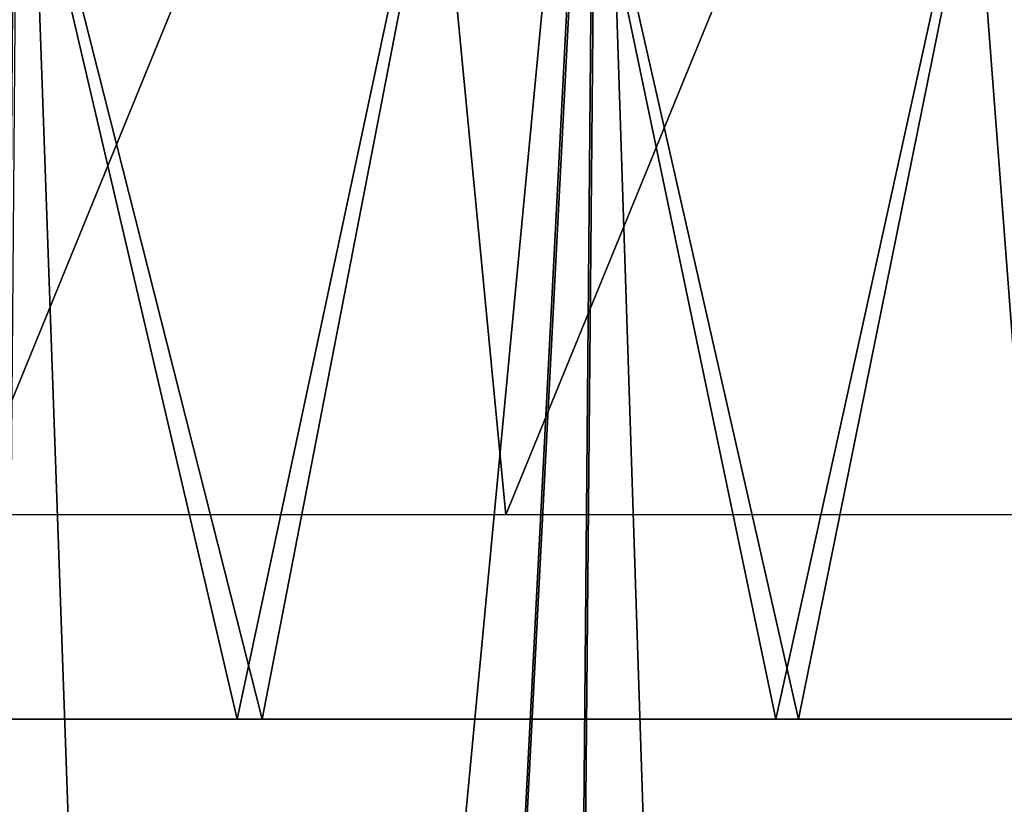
# Model space of a CAD drawing. Header units: millimetres. Extents: x -68 to 68, y 0 to 255.
# Tile 220 of 256: x 39.68 to 44.09, y 23.91 to 27.42. Entities that reach past the tile are written whole.
import ezdxf

# ---------------------------------------------------------------- set-up
doc = ezdxf.new("R2010")
doc.units = ezdxf.units.MM
doc.header["$LTSCALE"] = 52.148148
for name, color, linetype in [('10', 7, 'CONTINUOUS'), ('25', 7, 'CONTINUOUS'), ('6', 7, 'CONTINUOUS')]:
    doc.layers.add(name, color=color, linetype=linetype)

msp = doc.modelspace()

# ---------------------------------------------------------------- linework, layer by layer
at = {"layer": '10', "color": 7, "linetype": 'Continuous', "true_color": 0xf5f5f5}
for points in [[(38.1486, 24.2869, 53.552), (39.3162, 30, 53.0117), (40.653, 24.2869, 51.6766), (38.1486, 24.2869, 53.552)], [(40.7647, 24.2869, -51.5885), (39.3162, 30, -53.0117), (38.2712, 24.2869, -53.4645), (40.7647, 24.2869, -51.5885)], [(39.3162, 30, 53.0117), (41.87, 30, 51.0186), (40.653, 24.2869, 51.6766), (39.3162, 30, 53.0117)], [(41.87, 30, -51.0186), (39.3162, 30, -53.0117), (40.7647, 24.2869, -51.5885), (41.87, 30, -51.0186)], [(40.653, 24.2869, 51.6766), (41.87, 30, 51.0186), (43.0653, 24.2869, 49.6842), (40.653, 24.2869, 51.6766)], [(43.1664, 24.2869, -49.5964), (41.87, 30, -51.0186), (40.7647, 24.2869, -51.5885), (43.1664, 24.2869, -49.5964)], [(41.87, 30, 51.0186), (44.3229, 30, 48.9028), (43.0653, 24.2869, 49.6842), (41.87, 30, 51.0186)], [(44.3229, 30, -48.9028), (41.87, 30, -51.0186), (43.1664, 24.2869, -49.5964), (44.3229, 30, -48.9028)], [(43.0653, 24.2869, 49.6842), (44.3229, 30, 48.9028), (45.3801, 24.2869, 47.5792), (43.0653, 24.2869, 49.6842)], [(45.4709, 24.2869, -47.4925), (44.3229, 30, -48.9028), (43.1664, 24.2869, -49.5964), (45.4709, 24.2869, -47.4925)]]:
    msp.add_3dface(points, dxfattribs=at)
at = {"layer": '25', "color": 252, "linetype": 'Continuous', "true_color": 0x96918c}
for points in [[(38.8694, 30, -52.4093), (41.3942, 30, -50.4389), (39.4322, 25.2027, -51.7768), (38.8694, 30, -52.4093)], [(39.4322, 25.2027, -51.7768), (41.3942, 30, -50.4389), (41.8561, 25.2027, -49.8377), (39.4322, 25.2027, -51.7768)], [(41.3942, 30, -50.4389), (43.8192, 30, -48.3471), (41.8561, 25.2027, -49.8377), (41.3942, 30, -50.4389)], [(41.8561, 25.2027, -49.8377), (43.8192, 30, -48.3471), (44.1848, 25.2027, -47.7853), (41.8561, 25.2027, -49.8377)], [(43.8192, 30, -48.3471), (46.1387, 30, -46.1387), (44.1848, 25.2027, -47.7853), (43.8192, 30, -48.3471)]]:
    msp.add_3dface(points, dxfattribs=at)
at = {"layer": '6', "color": 7, "linetype": 'Continuous', "true_color": 0xf5f5f5}
for points in [[(39.6669, 30, -54.6149), (42.2594, 30, -52.6346), (39.4369, 0.2869, -53.1745), (39.6669, 30, -54.6149)], [(39.4369, 0.2869, -53.1745), (42.2594, 30, -52.6346), (40.73, 0.2869, -52.1907), (39.4369, 0.2869, -53.1745)], [(40.73, 0.2869, 52.1907), (39.6777, 30, 54.607), (39.4369, 0.2869, 53.1745), (40.73, 0.2869, 52.1907)], [(42.2698, 30, 52.6262), (39.6777, 30, 54.607), (40.73, 0.2869, 52.1907), (42.2698, 30, 52.6262)], [(40.73, 0.2869, -52.1907), (42.2594, 30, -52.6346), (41.9985, 0.2869, -51.1754), (40.73, 0.2869, -52.1907)], [(41.9985, 0.2869, 51.1754), (42.2698, 30, 52.6262), (40.73, 0.2869, 52.1907), (41.9985, 0.2869, 51.1754)], [(42.2594, 30, -52.6346), (44.7532, 30, -50.5312), (41.9985, 0.2869, -51.1754), (42.2594, 30, -52.6346)], [(41.9985, 0.2869, -51.1754), (44.7532, 30, -50.5312), (43.2418, 0.2869, -50.1293), (41.9985, 0.2869, -51.1754)], [(43.2418, 0.2869, 50.1293), (42.2698, 30, 52.6262), (41.9985, 0.2869, 51.1754), (43.2418, 0.2869, 50.1293)], [(44.7631, 30, 50.5224), (42.2698, 30, 52.6262), (43.2418, 0.2869, 50.1293), (44.7631, 30, 50.5224)], [(43.2418, 0.2869, -50.1293), (44.7532, 30, -50.5312), (44.459, 0.2869, -49.053), (43.2418, 0.2869, -50.1293)], [(44.459, 0.2869, 49.053), (44.7631, 30, 50.5224), (43.2418, 0.2869, 50.1293), (44.459, 0.2869, 49.053)]]:
    msp.add_3dface(points, dxfattribs=at)

doc.saveas('drawing.dxf')
